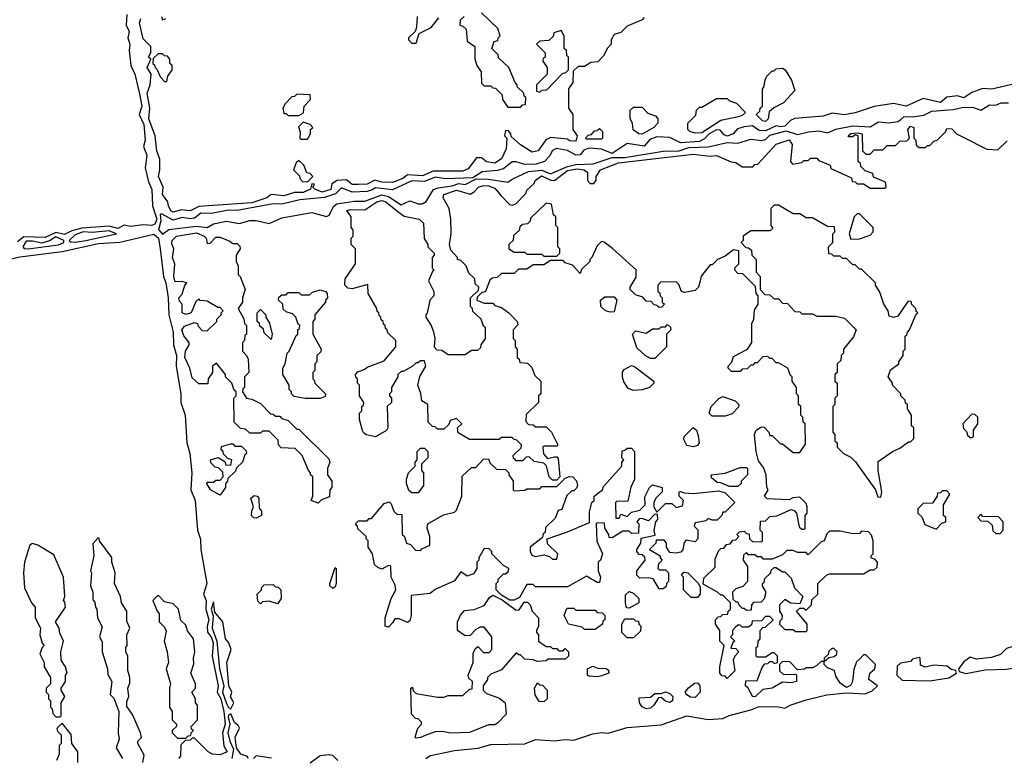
# Model space of a CAD drawing. Extents: x 2769579 to 2883812, y 684207 to 828660.
# Tile 114 of 256: x 2823985 to 2828605, y 710990 to 714450. Entities that reach past the tile are written whole.
import ezdxf

# ---------------------------------------------------------------- set-up
doc = ezdxf.new("R2010")
doc.units = 0

msp = doc.modelspace()

# ---------------------------------------------------------------- linework, layer by layer
at = {"layer": '0CON02XD'}
for points in [[(2824488, 714475), (2824484.2, 714425), (2824498.6, 714395), (2824492.5, 714365), (2824502.5, 714335), (2824499.4, 714305), (2824506.7, 714235), (2824525.7, 714195), (2824547.3, 714102.7)], [(2824785, 713553.3), (2824745, 713558.8), (2824705, 713547.5), (2824695, 713552.5), (2824682.5, 713575), (2824680, 713595), (2824655, 713630), (2824658.8, 713665), (2824636.7, 713715), (2824643.3, 713745), (2824643.3, 713795), (2824628.8, 713835), (2824620, 713905), (2824591.2, 713985), (2824596.2, 714035), (2824583.8, 714105), (2824596.7, 714145), (2824602.5, 714195), (2824582.5, 714225), (2824600, 714265), (2824590, 714275), (2824600, 714295), (2824600, 714325), (2824565, 714360), (2824547.5, 714435), (2824553.9, 714456.1)], [(2824650, 714465), (2824655, 714450), (2824670, 714455)], [(2826915, 714460), (2826905, 714450), (2826835, 714420), (2826805, 714390), (2826775, 714380), (2826760, 714355), (2826760, 714335), (2826743, 714317), (2826725, 714280), (2826698.3, 714251.7), (2826665, 714250), (2826635, 714230), (2826605, 714230), (2826581.7, 714208.3), (2826580, 714155), (2826560, 714125), (2826560, 714035), (2826580, 714005), (2826580, 713935), (2826600, 713905), (2826595, 713880), (2826565, 713882.5), (2826555, 713890), (2826475, 713897.5), (2826453.6, 713886.4), (2826417.5, 713835), (2826389.3, 713829.3), (2826335, 713862.5), (2826291.7, 713901.7), (2826290, 713915), (2826278.3, 713928.3), (2826265, 713930), (2826260, 713905), (2826270, 713895), (2826267.5, 713845), (2826245, 713797.5), (2826215, 713776.7), (2826175, 713783.3), (2826151.7, 713801.7), (2826128.3, 713801.7), (2826089.7, 713750.3), (2826065, 713739.2), (2825925, 713740), (2825875, 713718), (2825805, 713722.5), (2825782.5, 713705), (2825735, 713686.2), (2825685, 713688), (2825652, 713698), (2825615, 713678.8), (2825575, 713676.2), (2825545, 713676.7), (2825518.3, 713698.3), (2825473.9, 713696.1), (2825449.3, 713680.7), (2825445, 713653.8), (2825405, 713640.8), (2825370, 713655), (2825360, 713665), (2825368.3, 713678.3), (2825355, 713680), (2825350, 713655), (2825315, 713640), (2825275, 713640), (2825225, 713623.8), (2825165, 713630), (2825145, 713613.8), (2825075, 713590.8), (2824825, 713573.8), (2824785, 713553.3)], [(2825850, 714465), (2825847, 714413), (2825840, 714395), (2825810, 714365), (2825810, 714355), (2825825, 714340), (2825845, 714340), (2825860, 714385), (2825916.4, 714413.6), (2825951.7, 714458.3)], [(2826070, 714465), (2826051.7, 714448.3), (2826050, 714425), (2826065, 714420), (2826080, 714405), (2826085, 714350), (2826120, 714325), (2826120, 714265), (2826130, 714235), (2826150, 714205), (2826151.7, 714151.7), (2826165, 714140), (2826195, 714140), (2826205, 714130), (2826218.3, 714128.3), (2826248.3, 714098.3), (2826250, 714075), (2826275, 714040), (2826335, 714040)], [(2826335, 714040), (2826345, 714050), (2826358.3, 714051.7), (2826360, 714085), (2826351.7, 714091.7), (2826350, 714105), (2826320, 714135), (2826320, 714145), (2826310, 714155), (2826280, 714225), (2826231.7, 714271.7), (2826230, 714285), (2826200, 714315), (2826211.7, 714348.3), (2826228.3, 714351.7), (2826230, 714365), (2826240, 714375), (2826228.3, 714408.3), (2826151.7, 714481.7)], [(2826425, 714110), (2826435, 714120), (2826458.3, 714121.7), (2826531.7, 714198.3), (2826548.3, 714201.7), (2826560, 714215), (2826560, 714275), (2826551.7, 714281.7), (2826550, 714305), (2826540, 714315), (2826540, 714375), (2826525, 714400), (2826491.7, 714388.3), (2826488.3, 714371.7), (2826468.3, 714351.7), (2826425, 714350), (2826410, 714335), (2826450, 714295), (2826450, 714275), (2826441.7, 714268.3), (2826440, 714255), (2826460, 714225), (2826460, 714195), (2826410, 714145), (2826410, 714115), (2826425, 714110)], [(2824675, 714160), (2824680, 714185), (2824700, 714215), (2824700, 714235), (2824690, 714245), (2824690, 714265), (2824678.3, 714278.3), (2824665, 714280), (2824655, 714290), (2824635, 714290), (2824611.7, 714268.3), (2824610, 714245), (2824618.3, 714238.3), (2824620, 714225), (2824628.3, 714218.3), (2824645, 714180), (2824665, 714160), (2824675, 714160)], [(2827485, 713972.5), (2827470, 713975), (2827440, 714005), (2827458.3, 714021.7), (2827460, 714035), (2827470, 714045), (2827470, 714125), (2827477, 714133), (2827483, 714167), (2827490, 714185), (2827515, 714210), (2827525, 714210), (2827535, 714220), (2827565, 714222.5), (2827577.5, 714215), (2827606.1, 714166.1), (2827621.7, 714118.3), (2827569.3, 714060.7), (2827523, 714037), (2827501.7, 714018.3), (2827497.5, 713985), (2827485, 713972.5)], [(2828655, 714149.2), (2828545.8, 714124.2), (2828505, 714126.9), (2828452.1, 714107.9), (2828415, 714083.8), (2828385, 714092.5), (2828335, 714086.7), (2828305, 714061.2), (2828225, 714080), (2828145, 714043.8), (2828085, 714056.7), (2827995, 714043.3), (2827905, 714013.3), (2827855, 714004), (2827797.7, 714012.3), (2827755, 713998), (2827622.7, 713987.3), (2827602.1, 713977.9), (2827575, 713950), (2827555, 713946.7), (2827535, 713952.5), (2827485, 713928), (2827455, 713930.8), (2827422.7, 713952.7), (2827385, 713948), (2827352.5, 713937.5), (2827332.5, 713915), (2827305, 713903.3), (2827290.5, 713910.5), (2827272, 713932), (2827255, 713932.9), (2827220, 713915), (2827198.9, 713891.1), (2827175, 713878), (2827085, 713872), (2827035, 713896.7), (2826975, 713900), (2826941.5, 713888.5), (2826915, 713856.7), (2826835, 713870), (2826765, 713822.5), (2826715, 713842), (2826655, 713847.1), (2826632.1, 713837.9), (2826615, 713816.7), (2826595, 713813.8), (2826555.8, 713835.8), (2826504.1, 713845.9), (2826485, 713836.7), (2826470.7, 713809.3), (2826447.5, 713785), (2826408.3, 713771.7), (2826355, 713770), (2826315, 713782.5), (2826295, 713782.5), (2826255, 713751.2), (2826225, 713742), (2826155, 713736.7), (2826111.7, 713708.3), (2825985, 713704), (2825935, 713710.8), (2825885, 713690.6), (2825825, 713694.3), (2825735, 713652.5), (2825655, 713662), (2825638.3, 713651.7), (2825615.9, 713644.1), (2825545, 713640.8), (2825495, 713661.2), (2825467.4, 713632.6), (2825415, 713615.6), (2825300, 713605), (2825215, 713584), (2825175, 713586), (2825005, 713554.3), (2824965, 713557.1), (2824885, 713541.4), (2824835, 713542.5), (2824805, 713518.6), (2824785.8, 713515.8), (2824747.7, 713522.3), (2824705, 713510), (2824650.5, 713539.5), (2824644.3, 713535.7), (2824646.7, 713505), (2824636.1, 713466.1), (2824655, 713443.8)], [(2824547.3, 714102.7), (2824557.5, 714045), (2824546.2, 714005), (2824568.1, 713958.1), (2824573.1, 713885), (2824565.6, 713855), (2824580.9, 713815), (2824573.1, 713755), (2824588.7, 713688.7), (2824605.8, 713654.2), (2824607.6, 713577.6), (2824628.8, 713515), (2824619.4, 713490.6), (2824605, 713484.5), (2824565, 713487.5), (2824505, 713480), (2824475, 713486.9), (2824445, 713470), (2824405, 713482.2), (2824277.2, 713472.8), (2824230, 713460), (2824195, 713441.9), (2824155, 713452.2), (2824105, 713427.8), (2824005, 713431.4), (2823975, 713407.5)], [(2825295, 714000), (2825317, 714013), (2825320, 714045), (2825350, 714075), (2825348.3, 714098.3), (2825285, 714100), (2825275, 714090), (2825261.7, 714088.3), (2825230, 714055), (2825220, 714035), (2825225, 714010), (2825235, 714010), (2825245, 714000), (2825295, 714000)], [(2827155, 713917.5), (2827130, 713925), (2827120, 713935), (2827120, 713965), (2827158.3, 714001.7), (2827160, 714025), (2827175, 714040), (2827185, 714040), (2827255, 714080), (2827305, 714080), (2827315, 714070), (2827348.3, 714058.3), (2827390, 714015), (2827375, 714000), (2827356.4, 713993.6), (2827275, 713976.7), (2827185, 713920), (2827155, 713917.5)], [(2824655, 713443.8), (2824685, 713465.8), (2824815, 713481.9), (2824865, 713476), (2824895, 713493.1), (2824955, 713505.6), (2825015, 713494.2), (2825065, 713507.5), (2825095, 713508.6), (2825155, 713493.8), (2825215, 713520), (2825355, 713546.2), (2825425, 713526.2), (2825436.8, 713533.2), (2825459.2, 713575), (2825473.4, 713586.6), (2825555, 713599.4), (2825605, 713598), (2825685, 713629.2), (2825715, 713620.8), (2825775, 713581.2), (2825815, 713600), (2825855, 713586.7), (2825873, 713587), (2825893, 713597), (2825927.3, 713652.7), (2825948.1, 713661.9), (2826015, 713671.4), (2826045, 713682), (2826075, 713676.7), (2826126.7, 713703.3), (2826185, 713702), (2826275, 713687.5), (2826295, 713702.5), (2826372, 713738), (2826435, 713744.3), (2826475, 713727.1), (2826555, 713761.8), (2826595, 713770), (2826676.6, 713773.4), (2826765, 713803.8), (2826825, 713803.5), (2827005, 713833.3), (2827080, 713835), (2827125, 713851.2), (2827215, 713854), (2827305, 713874), (2827355, 713871.2), (2827415, 713890), (2827467.3, 713882.7), (2827485, 713888.8), (2827505, 713908.8), (2827581.2, 713928.8), (2827635, 713911.2), (2827685.8, 713924.2), (2827735, 713928), (2827775, 713918.8), (2827815, 713936.7), (2827895, 713952.2), (2827975, 713946.9), (2828015, 713970.8), (2828065, 713966.7), (2828105, 713972.5), (2828118.7, 713981.3), (2828135, 713996), (2828175, 713994.4), (2828227.2, 714002.8), (2828265, 714021.2), (2828365, 714028), (2828405, 714038), (2828455, 714039.2), (2828495, 714026.2), (2828535, 714051.2), (2828565, 714049.2), (2828590.3, 714059.7), (2828625, 714060.5)], [(2826905, 713913.3), (2826890, 713915), (2826863, 713933), (2826860, 713965), (2826850, 713985), (2826850, 714025), (2826865, 714040), (2826905, 714040), (2826931.7, 714011.7), (2826968.3, 713998.3), (2826980, 713985), (2826980, 713965), (2826960, 713945), (2826905, 713913.3)], [(2825335, 713890), (2825350, 713915), (2825350, 713935), (2825360, 713945), (2825348.3, 713958.3), (2825315, 713970), (2825292.5, 713947.5), (2825301.7, 713921.7), (2825300, 713895), (2825305, 713890), (2825335, 713890)], [(2825759.7, 713549.7), (2825788.3, 713528.3), (2825860, 713515), (2825880, 713495), (2825883, 713423), (2825900, 713395), (2825900, 713385), (2825930, 713355), (2825930, 713345), (2825920, 713335), (2825920, 713285), (2825930, 713275), (2825921.7, 713268.3), (2825902.5, 713225), (2825927.5, 713175), (2825927.5, 713155), (2825910, 713135), (2825897, 713073), (2825890, 713065), (2825890, 713055), (2825916.2, 713016.2), (2825926.4, 712986.4), (2825932.5, 712955), (2825930, 712915), (2825941.7, 712901.7), (2825965, 712900), (2825995, 712880), (2826075, 712880), (2826105, 712900), (2826135, 712900), (2826148.3, 712911.7), (2826150, 712925), (2826170, 712955), (2826170, 713005), (2826161.7, 713011.7), (2826150, 713045), (2826111.7, 713081.7), (2826110, 713095), (2826100, 713105), (2826100, 713145), (2826138.3, 713181.7), (2826140, 713195), (2826121.7, 713211.7), (2826120, 713235), (2826091.7, 713261.7), (2826080, 713295), (2826055, 713320), (2826040, 713325), (2826040, 713335), (2826008.3, 713368.3), (2826002.5, 713395), (2826010, 713445), (2826007.5, 713515), (2826000, 713565), (2825972.5, 713615), (2825975, 713630), (2826035, 713650), (2826098.3, 713631.7), (2826117.7, 713642.3), (2826137.5, 713665), (2826161.7, 713671.7), (2826185, 713670), (2826215, 713660), (2826243.6, 713623.6), (2826283.6, 713583.6), (2826295, 713580), (2826313, 713587), (2826360, 713635), (2826365, 713650), (2826398.3, 713681.7), (2826403.6, 713696.4), (2826433, 713717), (2826477.7, 713697.7), (2826495, 713696.2), (2826555, 713742.9), (2826600.3, 713750.3), (2826632.5, 713745), (2826650, 713735), (2826650, 713705), (2826650, 713695), (2826661.7, 713681.7), (2826678.3, 713681.7), (2826690, 713695), (2826690, 713715), (2826710, 713745), (2826795, 713778.6), (2827145, 713818.8), (2827225, 713810), (2827255, 713812.5), (2827323, 713783), (2827345, 713780), (2827375, 713760), (2827425, 713760), (2827435, 713770), (2827448.3, 713771.7), (2827533.9, 713866.1), (2827595, 713886.2), (2827610, 713865), (2827602.5, 713785), (2827611.7, 713771.7), (2827655, 713780), (2827665, 713790), (2827685, 713790), (2827695, 713800), (2827725, 713800), (2827735, 713790), (2827788.3, 713768.3), (2827791.7, 713751.7), (2827888.3, 713708.3), (2827891.7, 713691.7), (2827905, 713690), (2827915, 713680), (2827945, 713680), (2827975, 713660), (2828045, 713660), (2828050, 713665), (2828048.3, 713688.3), (2827991.7, 713711.7), (2827988.3, 713728.3), (2827951.7, 713741.7), (2827931.7, 713761.7), (2827930, 713775), (2827920, 713785), (2827920, 713905), (2827905, 713910), (2827895, 713900), (2827875, 713900), (2827872.5, 713905), (2827885, 713916.7), (2827915, 713920), (2827937.5, 713915), (2827940, 713835), (2827955, 713820), (2827975, 713820), (2827995, 713840), (2828035, 713840), (2828055, 713860), (2828095, 713860), (2828115, 713880), (2828148.3, 713881.7), (2828160, 713895), (2828152.5, 713935), (2828165, 713950), (2828180, 713945), (2828180, 713895), (2828190, 713885), (2828191.7, 713861.7), (2828205, 713850), (2828235, 713850), (2828245, 713860), (2828255, 713860), (2828275, 713880), (2828290, 713885), (2828330, 713925), (2828335, 713940), (2828358.3, 713938.3), (2828380, 713915), (2828415, 713897.5), (2828523, 713843), (2828575, 713840), (2828618.3, 713881.7)], [(2826715, 713890), (2826645, 713890), (2826640, 713895), (2826651.7, 713908.3), (2826668.3, 713911.7), (2826681.7, 713928.3), (2826695, 713930), (2826705, 713940), (2826720, 713925), (2826720, 713895), (2826715, 713890)], [(2825335, 713690), (2825360, 713715), (2825348.3, 713728.3), (2825331.7, 713731.7), (2825318.3, 713768.3), (2825295, 713790), (2825281.7, 713778.3), (2825270, 713745), (2825298.3, 713718.3), (2825300, 713705), (2825311.7, 713691.7), (2825335, 713690)], [(2827925, 711450), (2827911.7, 711438.3), (2827898.3, 711401.7), (2827893.3, 711345), (2827883, 711327), (2827865, 711317.5), (2827835, 711337.5), (2827815, 711370), (2827807.5, 711397.5), (2827775, 711410), (2827760, 711425), (2827760, 711440), (2827781.7, 711458.3), (2827807, 711463), (2827818.3, 711471.7), (2827820, 711485), (2827805, 711500), (2827795, 711500), (2827781.7, 711488.3), (2827778.3, 711471.7), (2827760, 711455), (2827760, 711440), (2827745, 711440), (2827725, 711420), (2827705, 711410), (2827675, 711410), (2827667, 711403), (2827635, 711400), (2827598.3, 711438.3), (2827565, 711440), (2827550, 711425), (2827550, 711395), (2827568.3, 711378.3), (2827625, 711380), (2827630, 711375), (2827630, 711345), (2827605, 711340), (2827565, 711342.5), (2827516.4, 711313.6), (2827471.2, 711308.8), (2827437.5, 711275), (2827424.3, 711274.3), (2827403.6, 711313.6), (2827390, 711325), (2827391.7, 711348.3), (2827445, 711350), (2827468.3, 711411.7), (2827481.7, 711428.3), (2827495, 711430), (2827505, 711440), (2827515, 711440), (2827525, 711430), (2827540, 711435), (2827540, 711465), (2827525, 711480), (2827515, 711480), (2827485, 711460), (2827445, 711460), (2827440, 711465), (2827440, 711505), (2827448.3, 711511.7), (2827450, 711535), (2827460, 711545), (2827460, 711585), (2827471.7, 711598.3), (2827485, 711600), (2827520, 711635), (2827505, 711650), (2827485, 711650), (2827465, 711630), (2827421.7, 711628.3), (2827418.3, 711611.7), (2827405, 711600), (2827375, 711600), (2827365, 711610), (2827355, 711610), (2827341.7, 711598.3), (2827330, 711585), (2827330, 711565), (2827320, 711555), (2827340, 711535), (2827331.7, 711528.3), (2827321.7, 711501.7), (2827345, 711500), (2827360, 711485), (2827340, 711465), (2827332.5, 711445), (2827340, 711395), (2827305, 711360), (2827295, 711370), (2827281.7, 711371.7), (2827270, 711385), (2827270, 711415), (2827290, 711515), (2827270, 711535), (2827270, 711585), (2827250, 711615), (2827250, 711635), (2827261.7, 711648.3), (2827275, 711650), (2827285, 711660), (2827308.3, 711661.7), (2827310, 711675), (2827320, 711685), (2827320, 711715), (2827285, 711750), (2827275, 711750), (2827260, 711765), (2827191.7, 711801.7), (2827195, 711830), (2827248.3, 711881.7), (2827248.3, 711921.7), (2827265, 711960), (2827275, 711970), (2827288.3, 711971.7), (2827301.7, 711988.3), (2827318.3, 711991.7), (2827331.7, 712008.3), (2827345, 712010), (2827360, 712025), (2827350, 712035), (2827361.7, 712048.3), (2827385, 712050), (2827395, 712040), (2827408.3, 712038.3), (2827410, 712015), (2827423, 712003), (2827465, 712000), (2827470, 712005), (2827470, 712045), (2827460, 712055), (2827461.7, 712098.3), (2827485, 712100), (2827505, 712120), (2827537, 712123), (2827605, 712152.5), (2827618.3, 712148.3), (2827630, 712135), (2827641.7, 712071.7), (2827655, 712060), (2827665, 712060), (2827670, 712065), (2827670, 712125), (2827680, 712135), (2827680, 712165), (2827675, 712180), (2827645, 712210), (2827613, 712207), (2827595, 712197.5), (2827491.7, 712201.7), (2827480, 712215), (2827497.5, 712245), (2827490, 712255), (2827487.5, 712315), (2827475, 712350), (2827451.2, 712381.2), (2827440, 712425), (2827432.5, 712505), (2827440, 712525), (2827465, 712540), (2827478.3, 712538.3), (2827500, 712515), (2827505, 712500), (2827515, 712500), (2827555, 712460), (2827565, 712460), (2827615, 712420), (2827645, 712420), (2827671.7, 712458.3), (2827670, 712555), (2827661.7, 712561.7), (2827660, 712585), (2827650, 712595), (2827650, 712635), (2827640, 712645), (2827640, 712685), (2827630, 712695), (2827630, 712725), (2827610, 712755), (2827610, 712775), (2827601.7, 712781.7), (2827590, 712815), (2827545, 712840), (2827535, 712840), (2827515, 712860), (2827505, 712860), (2827495, 712870), (2827471.7, 712868.3), (2827445, 712840), (2827435, 712840), (2827425, 712830), (2827415, 712830), (2827398.3, 712811.7), (2827375, 712810), (2827365, 712800), (2827325, 712800), (2827310, 712815), (2827310, 712825), (2827327, 712843), (2827335, 712870), (2827400, 712905), (2827420, 712935), (2827420, 713025), (2827430, 713045), (2827433, 713087), (2827450, 713115), (2827450, 713155), (2827440, 713165), (2827438.3, 713198.3), (2827378.3, 713258.3), (2827355, 713260), (2827340, 713275), (2827341.7, 713288.3), (2827360, 713305), (2827360, 713365), (2827335, 713370), (2827295, 713340), (2827260, 713325), (2827235, 713300), (2827225, 713300), (2827183, 713247), (2827177.5, 713225), (2827170, 713195), (2827155, 713180), (2827105, 713170), (2827090, 713175), (2827078.3, 713208.3), (2827065, 713220), (2826991.7, 713218.3), (2826980, 713205), (2826980, 713175), (2826988.3, 713168.3), (2826990, 713155), (2827000, 713145), (2827000, 713125), (2827010, 713115), (2826998.3, 713101.7), (2826985, 713100), (2826975, 713110), (2826961.7, 713111.7), (2826948.3, 713128.3), (2826925, 713130), (2826908.3, 713148.3), (2826875, 713160), (2826850, 713185), (2826850, 713195), (2826877, 713243), (2826877, 713277), (2826766.4, 713376.4), (2826727, 713407), (2826715, 713410), (2826695, 713390), (2826670, 713335), (2826660, 713325), (2826660, 713315), (2826621.7, 713278.3), (2826615, 713260), (2826578.3, 713298.3), (2826545, 713310), (2826535, 713320), (2826475, 713320), (2826445, 713300), (2826395, 713300), (2826365, 713280), (2826325, 713280), (2826305, 713260), (2826245, 713260), (2826225, 713240), (2826201.7, 713238.3), (2826191.7, 713228.3), (2826170, 713175), (2826151.7, 713168.3), (2826131.7, 713148.3), (2826130, 713135), (2826165, 713120), (2826205, 713120), (2826215, 713110), (2826245, 713100), (2826280, 713075), (2826320, 713035), (2826321.7, 713018.3), (2826300, 712995), (2826300, 712955), (2826310, 712945), (2826310, 712915), (2826320, 712905), (2826320, 712865), (2826328.3, 712858.3), (2826331.7, 712841.7), (2826368.3, 712838.3), (2826388.3, 712818.3), (2826401.7, 712781.7), (2826430, 712755), (2826430, 712695), (2826420, 712685), (2826420, 712655), (2826361.7, 712598.3), (2826360, 712565), (2826371.7, 712551.7), (2826395, 712550), (2826405, 712540), (2826455, 712540), (2826480, 712515), (2826510, 712455), (2826505, 712450), (2826445, 712450), (2826440, 712445), (2826443, 712413), (2826461.7, 712391.7), (2826495, 712400), (2826505, 712400), (2826511.7, 712391.7), (2826520, 712305), (2826505, 712290), (2826485, 712290), (2826470, 712305), (2826457, 712357), (2826445, 712370), (2826398.3, 712378.3), (2826375, 712400), (2826361.7, 712398.3), (2826345, 712380), (2826315, 712380), (2826308.3, 712388.3), (2826301.7, 712391.7), (2826300, 712405), (2826338.3, 712441.7), (2826340, 712455), (2826318.3, 712478.3), (2826305, 712480), (2826295, 712490), (2826245, 712490), (2826235, 712480), (2826095, 712480), (2826041.7, 712511.7), (2826040, 712535), (2826060, 712555), (2826035, 712580), (2826005, 712570), (2825998.3, 712551.7), (2825975, 712530), (2825945, 712530), (2825935, 712540), (2825921.7, 712541.7), (2825901.7, 712561.7), (2825900, 712645), (2825871.7, 712661.7), (2825867, 712697), (2825852.5, 712735), (2825863, 712777), (2825890, 712825), (2825885, 712850), (2825865, 712850), (2825855, 712840), (2825845, 712840), (2825827, 712823), (2825785, 712800), (2825775, 712800), (2825760, 712785), (2825760, 712775), (2825730, 712725), (2825730, 712705), (2825720, 712695), (2825720, 712685), (2825730, 712675), (2825730, 712655), (2825710, 712635), (2825712.5, 712535), (2825706.4, 712523.6), (2825655, 712492.5), (2825613, 712503), (2825600, 712510), (2825593, 712523), (2825580, 712575), (2825580, 712605), (2825590, 712615), (2825590, 712635), (2825598.3, 712641.7), (2825600, 712655), (2825580, 712685), (2825580, 712735), (2825570, 712745), (2825570, 712765), (2825561.7, 712771.7), (2825560, 712785), (2825571.7, 712798.3), (2825605, 712810), (2825615, 712820), (2825695, 712850), (2825750, 712915), (2825750, 712945), (2825711.7, 712981.7), (2825710, 712995), (2825701.7, 713001.7), (2825700, 713015), (2825691.7, 713021.7), (2825690, 713035), (2825681.7, 713041.7), (2825680, 713055), (2825671.7, 713061.7), (2825670, 713075), (2825661.7, 713081.7), (2825660, 713095), (2825620, 713165), (2825618.3, 713208.3), (2825545, 713187.5), (2825525, 713190), (2825510, 713205), (2825512.5, 713235), (2825560, 713305), (2825560, 713375), (2825540, 713395), (2825540, 713425), (2825550, 713435), (2825550, 713465), (2825540, 713475), (2825540, 713525), (2825520, 713555), (2825535, 713560), (2825605, 713557.5), (2825660, 713595), (2825685, 713602), (2825703.3, 713595), (2825759.7, 713549.7)], [(2826505, 713340), (2826520, 713355), (2826520, 713375), (2826510, 713385), (2826510, 713475), (2826500, 713485), (2826500, 713525), (2826490, 713535), (2826480, 713585), (2826455, 713590), (2826381.7, 713518.3), (2826380, 713505), (2826368.3, 713491.7), (2826345, 713490), (2826331.7, 713478.3), (2826328.3, 713461.7), (2826301.7, 713438.3), (2826300, 713415), (2826280, 713395), (2826280, 713375), (2826305, 713360), (2826355, 713360), (2826365, 713350), (2826435, 713350), (2826445, 713340), (2826505, 713340)], [(2828025, 712210), (2828030, 712235), (2828012.5, 712335), (2828013, 712377), (2828080, 712425), (2828115, 712440), (2828155, 712470), (2828165, 712470), (2828180, 712485), (2828180, 712535), (2828170, 712545), (2828170, 712595), (2828150, 712625), (2828150, 712645), (2828141.7, 712651.7), (2828140, 712665), (2828120, 712685), (2828120, 712695), (2828080, 712735), (2828080, 712745), (2828060, 712775), (2828071.7, 712808.3), (2828110, 712835), (2828110, 712845), (2828130, 712875), (2828130, 712895), (2828140, 712905), (2828140, 712965), (2828148.3, 712971.7), (2828150, 712985), (2828160, 712995), (2828191.7, 713068.3), (2828200, 713075), (2828191.7, 713081.7), (2828190, 713095), (2828170, 713115), (2828170, 713125), (2828165, 713130), (2828151.7, 713128.3), (2828105, 713060), (2828085, 713052.5), (2828065, 713060), (2828060, 713085), (2828040, 713115), (2828021.7, 713171.7), (2828000, 713205), (2828000, 713215), (2827935, 713280), (2827925, 713280), (2827905, 713300), (2827895, 713300), (2827865, 713330), (2827845, 713330), (2827835, 713340), (2827805, 713340), (2827795, 713350), (2827781.7, 713351.7), (2827780, 713385), (2827800, 713405), (2827800, 713445), (2827810, 713455), (2827808.3, 713478.3), (2827775, 713480), (2827705, 713520), (2827675, 713520), (2827645, 713540), (2827615, 713540), (2827545, 713580), (2827525, 713580), (2827510, 713565), (2827510, 713485), (2827518.3, 713471.7), (2827505, 713460), (2827415, 713460), (2827380, 713435), (2827380, 713415), (2827370, 713405), (2827391.7, 713381.7), (2827405, 713380), (2827418.3, 713368.3), (2827420, 713345), (2827440, 713325), (2827440, 713265), (2827460, 713245), (2827460, 713185), (2827481.7, 713161.7), (2827505, 713160), (2827525, 713140), (2827545, 713140), (2827565, 713120), (2827588.3, 713118.3), (2827621.7, 713081.7), (2827645, 713080), (2827655, 713070), (2827705, 713070), (2827725, 713060), (2827815, 713060), (2827855, 713050), (2827910, 712995), (2827897, 712963), (2827850, 712905), (2827850, 712885), (2827840, 712875), (2827838.3, 712851.7), (2827820, 712835), (2827820, 712795), (2827810, 712785), (2827810, 712755), (2827820, 712745), (2827820, 712685), (2827810, 712675), (2827810, 712645), (2827800, 712635), (2827800, 712515), (2827810, 712505), (2827810, 712475), (2827820, 712465), (2827820, 712445), (2827835, 712430), (2827850, 712415), (2827885, 712397.5), (2827906.4, 712376.4), (2828000, 712245), (2828011.7, 712211.7), (2828025, 712210)], [(2827885, 713420), (2827925, 713422.5), (2827975, 713440), (2827990, 713455), (2827990, 713475), (2827925, 713540), (2827915, 713540), (2827900, 713525), (2827877.5, 713445), (2827885, 713420)], [(2823865, 713308.8), (2823985, 713338), (2824185, 713362), (2824355, 713400.8), (2824455, 713406.2), (2824615, 713444.4), (2824635.6, 713425), (2824644.5, 713374.5), (2824660.5, 713245), (2824671.4, 713215), (2824682.2, 713145), (2824684.4, 713065), (2824704.4, 712984.4), (2824706.9, 712925), (2824721.4, 712875), (2824718.5, 712825), (2824741.4, 712695), (2824740.6, 712655), (2824761.4, 712595), (2824768.5, 712465), (2824783.1, 712415), (2824793.1, 712325), (2824787.8, 712245), (2824809.1, 712195), (2824819.4, 712055), (2824833.4, 712013.4), (2824835.6, 711965), (2824863.3, 711805), (2824846.9, 711755), (2824859.2, 711725), (2824858.1, 711685), (2824873.1, 711635), (2824864.2, 711605), (2824867, 711577), (2824885, 711551.2), (2824893.1, 711525), (2824888, 711465), (2824915.6, 711325.6), (2824912, 711295), (2824928.9, 711265), (2824943.1, 711205), (2824949.5, 711145), (2824936.9, 711105), (2824943.6, 711043.6), (2824958.8, 711015), (2824925, 711001.2), (2824890, 711005), (2824870, 711015), (2824805, 711080), (2824795, 711080), (2824785, 711070), (2824761.7, 711068.3), (2824741.7, 711048.3), (2824740, 710995), (2824730, 710985)], [(2824025, 713374.4), (2824166.8, 713393.2), (2824192.5, 713405), (2824192.5, 713415), (2824155, 713432.2), (2824125, 713412), (2824088.3, 713401.7), (2824045, 713411.4), (2824015, 713410.6), (2824000, 713385), (2824006, 713376), (2824025, 713374.4)], [(2824245, 713406), (2824295, 713414.4), (2824440, 713445), (2824405, 713460), (2824325, 713452.5), (2824282.5, 713455), (2824245, 713441.4), (2824217.5, 713415), (2824225, 713407.5), (2824245, 713406)], [(2825385, 712182.5), (2825352.5, 712195), (2825360, 712215), (2825360, 712305), (2825350, 712315), (2825350, 712325), (2825340, 712335), (2825310, 712405), (2825278.3, 712438.3), (2825211.7, 712441.7), (2825200, 712455), (2825198.3, 712478.3), (2825155, 712520), (2825125, 712520), (2825115, 712510), (2825065, 712510), (2825045, 712530), (2825021.7, 712531.7), (2824991.7, 712561.7), (2824990, 712675), (2825000, 712685), (2825000, 712705), (2824991.7, 712711.7), (2824980, 712745), (2824950, 712775), (2824950, 712785), (2824908.3, 712838.3), (2824890, 712825), (2824890, 712795), (2824870, 712765), (2824868.3, 712741.7), (2824825, 712742.5), (2824795, 712770), (2824783.3, 712815), (2824760, 712865), (2824762.5, 712895), (2824780, 712925), (2824780, 712935), (2824755, 712967.5), (2824746.2, 712995), (2824757.7, 713012.3), (2824805, 713030), (2824820, 713025), (2824823, 713013), (2824841.7, 712991.7), (2824865, 712990), (2824910, 713035), (2824910, 713045), (2824930, 713065), (2824930, 713075), (2824940, 713085), (2824925, 713100), (2824915, 713100), (2824865, 713130), (2824832.5, 713132.5), (2824825, 713140), (2824811.7, 713128.3), (2824790, 713075), (2824765, 713067.5), (2824747.5, 713075), (2824747.5, 713115), (2824735, 713130), (2824732.5, 713145), (2824747, 713163), (2824760, 713205), (2824770, 713215), (2824745, 713222.5), (2824715, 713220), (2824712.5, 713225), (2824708.8, 713245), (2824713.6, 713303.6), (2824702.5, 713335), (2824707.5, 713375), (2824698.3, 713398.3), (2824700, 713415), (2824720, 713435), (2824815, 713450), (2824850, 713435), (2824860, 713425), (2824865, 713400), (2824878.3, 713401.7), (2824905, 713430), (2824925, 713430), (2824971.7, 713411.7), (2824985, 713400), (2825005, 713400), (2825018.3, 713388.3), (2825020, 713375), (2825000, 713345), (2825000, 713315), (2825010, 713295), (2825010, 713255), (2825020, 713245), (2825042.5, 713185), (2825030, 713145), (2825030, 713125), (2825010, 713095), (2825037, 713047), (2825040, 713025), (2825050, 713015), (2825050, 712975), (2825041.7, 712968.3), (2825040, 712945), (2825030, 712935), (2825030, 712895), (2825050, 712875), (2825057, 712857), (2825060, 712795), (2825040, 712775), (2825040, 712725), (2825031.7, 712718.3), (2825030, 712705), (2825050, 712675), (2825075, 712670), (2825115, 712650), (2825161.7, 712601.7), (2825175, 712600), (2825185, 712590), (2825205, 712590), (2825215, 712580), (2825245, 712570), (2825285, 712530), (2825295, 712530), (2825435, 712390), (2825440, 712375), (2825430, 712345), (2825430, 712315), (2825450, 712285), (2825450, 712255), (2825440, 712245), (2825438.3, 712211.7), (2825401.7, 712198.3), (2825385, 712182.5)], [(2825395, 712672.5), (2825325, 712672.5), (2825273, 712683), (2825260, 712695), (2825260, 712705), (2825250, 712715), (2825250, 712735), (2825220, 712785), (2825220, 712815), (2825230, 712835), (2825240, 712885), (2825250, 712895), (2825281.7, 712968.3), (2825290, 712975), (2825290, 712995), (2825298.3, 713001.7), (2825300, 713015), (2825291.7, 713021.7), (2825280, 713055), (2825265, 713070), (2825235, 713080), (2825221.7, 713091.7), (2825220, 713115), (2825200, 713135), (2825201.7, 713148.3), (2825215, 713160), (2825235, 713160), (2825245, 713170), (2825295, 713170), (2825305, 713160), (2825345, 713160), (2825358.3, 713171.7), (2825395, 713182.5), (2825420, 713175), (2825427.5, 713165), (2825430, 713145), (2825420, 713135), (2825420, 713125), (2825370, 713065), (2825370, 713045), (2825360, 713035), (2825360, 712975), (2825400, 712905), (2825398.3, 712891.7), (2825380, 712875), (2825380, 712845), (2825370, 712835), (2825370, 712805), (2825360, 712795), (2825360, 712765), (2825368.3, 712758.3), (2825370, 712745), (2825420, 712695), (2825418.3, 712681.7), (2825395, 712672.5)], [(2826755, 713077.5), (2826733.6, 713083.6), (2826712.5, 713105), (2826710, 713135), (2826730.7, 713149.3), (2826775, 713150), (2826787.5, 713135), (2826775, 713080), (2826755, 713077.5)], [(2825165, 712950), (2825131.7, 712981.7), (2825128.3, 712998.3), (2825111.7, 713011.7), (2825110, 713025), (2825100, 713035), (2825100, 713075), (2825115, 713090), (2825140, 713065), (2825140, 713055), (2825157, 713027), (2825170, 712975), (2825165, 712950)], [(2826965, 712860), (2826945, 712860), (2826920, 712875), (2826880.7, 712910.7), (2826860, 712975), (2826875, 712990), (2826925, 712980), (2826955, 713000), (2826985, 713000), (2826995, 713010), (2827015, 713010), (2827025, 713020), (2827038.3, 713008.3), (2827040, 712995), (2827020, 712975), (2827020, 712915), (2826965, 712860)], [(2826865, 712710), (2826840.5, 712720.5), (2826820.5, 712750.5), (2826813.9, 712773.9), (2826813.6, 712796.4), (2826820.7, 712809.3), (2826855, 712827.5), (2826871.7, 712821.7), (2826960, 712755), (2826960, 712745), (2826940, 712725), (2826905, 712713.3), (2826865, 712710)], [(2827295, 712590), (2827235, 712590), (2827220, 712605), (2827230, 712635), (2827265, 712672.5), (2827285, 712682.5), (2827341.7, 712661.7), (2827360, 712645), (2827358.3, 712631.7), (2827328.3, 712601.7), (2827295, 712590)], [(2828455, 712490), (2828460, 712495), (2828460, 712525), (2828480, 712555), (2828480, 712585), (2828465, 712600), (2828451.7, 712598.3), (2828410, 712555), (2828413, 712533), (2828428.3, 712518.3), (2828431.7, 712501.7), (2828445, 712490), (2828455, 712490)], [(2827145, 712446.2), (2827115, 712453.3), (2827100.7, 712480.7), (2827102.5, 712495), (2827145, 712537.5), (2827160, 712525), (2827169.3, 712499.3), (2827173.3, 712465), (2827165, 712452.5), (2827145, 712446.2)], [(2824925, 712220), (2824880, 712245), (2824862.5, 712275), (2824865, 712280), (2824895, 712280), (2824905, 712290), (2824925, 712290), (2824940, 712305), (2824938.3, 712328.3), (2824918.3, 712348.3), (2824901.7, 712351.7), (2824881.7, 712371.7), (2824880, 712385), (2824917, 712397), (2824948.3, 712378.3), (2824951.7, 712361.7), (2824975, 712360), (2824980, 712385), (2824961.7, 712391.7), (2824941.7, 712411.7), (2824940, 712425), (2824930, 712435), (2824931.7, 712448.3), (2824975, 712460), (2824985, 712460), (2824995, 712450), (2825025, 712450), (2825048.3, 712428.3), (2825050, 712415), (2825041.7, 712408.3), (2825030, 712375), (2825001.7, 712348.3), (2824998.3, 712331.7), (2824961.7, 712298.3), (2824960, 712285), (2824950, 712275), (2824950, 712255), (2824925, 712220)], [(2825715, 711600), (2825700, 711605), (2825700, 711645), (2825727.5, 711735), (2825750, 711775), (2825747, 711797), (2825727.5, 711835), (2825727, 711887), (2825715, 711890), (2825685, 711872.5), (2825665, 711880), (2825650, 711895), (2825640, 711945), (2825620, 711975), (2825620, 712005), (2825610, 712015), (2825610, 712025), (2825571.7, 712061.7), (2825570, 712075), (2825560, 712085), (2825575, 712100), (2825615, 712100), (2825625, 712110), (2825635, 712110), (2825695, 712180), (2825718.3, 712188.3), (2825728.3, 712178.3), (2825740, 712145), (2825755, 712130), (2825778.3, 712128.3), (2825780, 712035), (2825790, 712025), (2825800, 711995), (2825818.3, 711988.3), (2825841.7, 711961.7), (2825865, 711960), (2825871.7, 711968.3), (2825910, 711985), (2825910, 712025), (2825897.5, 712065), (2825900, 712085), (2825973, 712127), (2826025, 712140), (2826035, 712150), (2826060, 712215), (2826061.7, 712308.3), (2826105, 712350), (2826125, 712350), (2826161.7, 712388.3), (2826185, 712390), (2826191.7, 712371.7), (2826221.7, 712341.7), (2826265, 712340), (2826280, 712325), (2826280, 712315), (2826300, 712285), (2826300, 712245), (2826305, 712240), (2826355, 712242.5), (2826365, 712250), (2826425, 712250), (2826435, 712260), (2826505, 712260), (2826545, 712300), (2826565, 712307.5), (2826580, 712305), (2826597, 712287), (2826602.5, 712265), (2826598.3, 712251.7), (2826585, 712240), (2826575, 712240), (2826551.7, 712218.3), (2826528.3, 712151.7), (2826511.7, 712148.3), (2826498.3, 712111.7), (2826451.7, 712068.3), (2826450, 712045), (2826441.7, 712038.3), (2826438.3, 712021.7), (2826380, 711975), (2826380, 711955), (2826388.3, 711938.3), (2826405, 711932.5), (2826445, 711940), (2826471.7, 711931.7), (2826485, 711920), (2826505, 711920), (2826510, 711945), (2826461.7, 711991.7), (2826460, 712015), (2826555, 712047.5), (2826658.3, 712091.7), (2826658.3, 712141.7), (2826670, 712185), (2826680, 712195), (2826680, 712215), (2826720, 712245), (2826725, 712260), (2826810, 712355), (2826810, 712375), (2826820, 712385), (2826810, 712395), (2826811.7, 712428.3), (2826825, 712430), (2826835, 712440), (2826855, 712440), (2826870, 712425), (2826870, 712295), (2826853, 712257), (2826838.3, 712191.7), (2826785, 712190), (2826780, 712185), (2826781.7, 712111.7), (2826798.3, 712111.7), (2826805, 712130), (2826835, 712120), (2826855, 712140), (2826895, 712150), (2826920, 712175), (2826918.3, 712211.7), (2826940, 712255), (2826955, 712267.5), (2827000, 712255), (2827000, 712235), (2826970, 712205), (2826960, 712185), (2826960, 712165), (2826975, 712140), (2827015, 712180), (2827045, 712180), (2827065, 712162.5), (2827095, 712170), (2827100, 712195), (2827080, 712215), (2827080, 712235), (2827085, 712237.5), (2827105, 712230), (2827145, 712227.5), (2827265, 712240), (2827295, 712230), (2827340, 712185), (2827295, 712140), (2827285, 712140), (2827280, 712125), (2827257, 712103), (2827235, 712102.5), (2827215, 712110), (2827205, 712100), (2827155, 712090), (2827150, 712075), (2827167, 712057), (2827167.5, 712015), (2827155, 712000), (2827111.7, 712008.3), (2827103, 711997), (2827097, 711963), (2827087, 711953), (2827065, 711947.5), (2827035, 711950), (2827020, 711975), (2827020, 711995), (2827008.3, 712008.3), (2826971.7, 712008.3), (2826970, 711995), (2826940, 711965), (2826990, 711935), (2826990, 711925), (2827000, 711915), (2826983, 711897), (2826980, 711875), (2826985, 711870), (2827015, 711870), (2827030, 711855), (2827030, 711815), (2827020, 711805), (2827018.3, 711791.7), (2827005, 711780), (2826985, 711780), (2826957, 711827), (2826935, 711832.5), (2826895, 711830), (2826880, 711845), (2826880, 711865), (2826920, 711915), (2826918.3, 711928.3), (2826905, 711940), (2826891.7, 711941.7), (2826880, 711955), (2826880, 711965), (2826900, 711995), (2826901.7, 712018.3), (2826967.5, 712032.5), (2826962.5, 712055), (2826970, 712095), (2826980, 712105), (2826978.3, 712128.3), (2826965, 712130), (2826935, 712100), (2826905, 712110), (2826891.7, 712108.3), (2826880, 712095), (2826890, 712085), (2826888.3, 712041.7), (2826855, 712040), (2826845, 712050), (2826815, 712050), (2826765, 712020), (2826751.7, 712021.7), (2826750, 712035), (2826730, 712065), (2826728.3, 712088.3), (2826695, 712090), (2826690, 712085), (2826693.6, 712003.6), (2826720, 711945), (2826710, 711915), (2826700, 711905), (2826700, 711865), (2826710, 711835), (2826705, 711810), (2826695, 711810), (2826645, 711840), (2826555, 711790), (2826405, 711790), (2826395, 711800), (2826365, 711800), (2826330, 711740), (2826305, 711727.5), (2826285, 711727.5), (2826245, 711750), (2826220, 711775), (2826220, 711805), (2826230, 711815), (2826230, 711825), (2826255, 711850), (2826265, 711850), (2826278.3, 711861.7), (2826280, 711875), (2826255, 711890), (2826200, 711945), (2826200, 711955), (2826188.3, 711968.3), (2826165, 711970), (2826140, 711925), (2826140, 711915), (2826130, 711905), (2826130, 711875), (2826115, 711850), (2826085, 711840), (2826055, 711860), (2826025, 711817.5), (2825935, 711777.5), (2825911.7, 711758.3), (2825821.7, 711748.3), (2825822.5, 711655), (2825815, 711630), (2825805, 711622.5), (2825765, 711640), (2825745, 711640), (2825735, 711620), (2825715, 711600)], [(2825855, 712230), (2825825, 712230), (2825811.7, 712241.7), (2825800, 712275), (2825800, 712295), (2825810, 712325), (2825840, 712355), (2825840, 712375), (2825850, 712385), (2825850, 712425), (2825865, 712440), (2825885, 712440), (2825900, 712425), (2825900, 712395), (2825870, 712365), (2825870, 712335), (2825880, 712325), (2825880, 712265), (2825855, 712230)], [(2827355, 712260), (2827315, 712260), (2827275, 712277.5), (2827258.3, 712278.3), (2827231.7, 712301.7), (2827230, 712315), (2827295, 712323.3), (2827365, 712350), (2827395, 712350), (2827400, 712345), (2827400, 712315), (2827370, 712285), (2827370, 712275), (2827355, 712260)], [(2828285, 712060), (2828311.7, 712088.3), (2828330, 712095), (2828330, 712115), (2828320, 712125), (2828320, 712175), (2828350, 712225), (2828335, 712240), (2828315, 712240), (2828305, 712230), (2828291.7, 712228.3), (2828290, 712215), (2828268.3, 712181.7), (2828225, 712180), (2828200, 712155), (2828200, 712135), (2828218.3, 712118.3), (2828231.7, 712081.7), (2828285, 712060)], [(2825095, 712112.5), (2825083, 712113), (2825072.5, 712125), (2825073.6, 712146.4), (2825082.5, 712165), (2825070, 712205), (2825085, 712217.5), (2825100, 712215), (2825107.5, 712205), (2825108.3, 712158.3), (2825120, 712145), (2825120, 712125), (2825095, 712112.5)], [(2828585, 712040), (2828600, 712055), (2828600, 712095), (2828578.3, 712118.3), (2828505, 712120), (2828495, 712130), (2828480, 712115), (2828495, 712100), (2828528.3, 712098.3), (2828548.3, 712078.3), (2828551.7, 712051.7), (2828565, 712040), (2828585, 712040)], [(2827675, 711580), (2827680, 711585), (2827680, 711615), (2827630, 711675), (2827645, 711690), (2827665, 711690), (2827675, 711680), (2827700, 711705), (2827701.7, 711728.3), (2827730, 711755), (2827730, 711805), (2827770, 711845), (2827785, 711850), (2827945, 711850), (2827975, 711870), (2827995, 711870), (2828008.3, 711881.7), (2828010, 711905), (2827998.3, 711918.3), (2827980, 711925), (2827980, 711935), (2827990, 711945), (2827990, 712005), (2827981.7, 712031.7), (2827968.3, 712048.3), (2827935, 712050), (2827925, 712040), (2827895, 712037.5), (2827835, 712050), (2827785, 712050), (2827771.7, 712038.3), (2827760, 712005), (2827745, 712000), (2827685, 711940), (2827675, 711950), (2827635, 711950), (2827615, 711960), (2827585, 711960), (2827565, 711940), (2827515, 711920), (2827475, 711920), (2827465, 711930), (2827445, 711930), (2827435, 711940), (2827405, 711940), (2827395, 711950), (2827381.7, 711938.3), (2827380, 711915), (2827400, 711885), (2827400, 711815), (2827378.3, 711791.7), (2827345, 711780), (2827330, 711765), (2827331.7, 711731.7), (2827345, 711720), (2827355, 711720), (2827360, 711705), (2827375, 711690), (2827385, 711690), (2827395, 711680), (2827418.3, 711681.7), (2827420, 711705), (2827431.7, 711718.3), (2827465, 711720), (2827480, 711735), (2827487.5, 711765), (2827470, 711795), (2827470, 711805), (2827478.3, 711811.7), (2827481.7, 711828.3), (2827510, 711855), (2827511.7, 711868.3), (2827525, 711880), (2827535, 711880), (2827565, 711860), (2827575, 711860), (2827605, 711830), (2827620, 711785), (2827660, 711745), (2827645, 711710), (2827603, 711713), (2827575, 711730), (2827550, 711705), (2827550, 711675), (2827562.5, 711655), (2827561.7, 711638.3), (2827551.7, 711628.3), (2827550, 711615), (2827575, 711590), (2827615, 711590), (2827625, 711580), (2827675, 711580)], [(2824175, 711180), (2824180, 711185), (2824180, 711245), (2824197.5, 711275), (2824180, 711305), (2824180, 711315), (2824200, 711345), (2824200, 711375), (2824207.5, 711385), (2824200, 711415), (2824180, 711445), (2824177.5, 711485), (2824190, 711535), (2824173, 711573), (2824170, 711595), (2824152.5, 711625), (2824200, 711695), (2824197, 711717), (2824190, 711725), (2824197.5, 711745), (2824190, 711835), (2824145, 711940), (2824070, 711985), (2824045, 711992.5), (2824032.5, 711985), (2824007.5, 711905), (2824002.5, 711855), (2824007.5, 711785), (2824040, 711715), (2824057.5, 711695), (2824057.5, 711645), (2824082.5, 711595), (2824080, 711565), (2824090, 711525), (2824100, 711515), (2824090, 711505), (2824080, 711475), (2824100, 711435), (2824100, 711415), (2824130, 711365), (2824130, 711335), (2824110, 711315), (2824110, 711295), (2824120, 711285), (2824120, 711265), (2824130, 711255), (2824130, 711225), (2824137, 711217), (2824140, 711195), (2824155, 711180), (2824175, 711180)], [(2824562.5, 710965), (2824569.3, 710999.3), (2824540, 711055), (2824540, 711065), (2824557, 711083), (2824552.5, 711105), (2824515, 711190), (2824488.3, 711228.3), (2824488.3, 711251.7), (2824497.5, 711275), (2824492.5, 711315), (2824501.7, 711338.3), (2824502.5, 711365), (2824493, 711397), (2824492.5, 711465), (2824482.5, 711485), (2824482.5, 711505), (2824490, 711515), (2824487.5, 711565), (2824502.5, 711595), (2824488.3, 711628.3), (2824487.5, 711675), (2824462.5, 711715), (2824457.5, 711745), (2824430, 711805), (2824432.5, 711855), (2824417.5, 711905), (2824417, 711927), (2824360, 712005), (2824358.3, 712018.3), (2824351.7, 712018.3), (2824328.3, 711991.7), (2824332.5, 711935), (2824317.5, 711865), (2824322.5, 711855), (2824317.5, 711795), (2824327.5, 711765), (2824328.3, 711728.3), (2824337, 711717), (2824340, 711695), (2824347.5, 711685), (2824350, 711645), (2824371.7, 711601.7), (2824360, 711555), (2824371.7, 711531.7), (2824372.5, 711485), (2824397.5, 711405), (2824398.3, 711378.3), (2824417.5, 711345), (2824410, 711285), (2824427, 711267), (2824450, 711205), (2824447.5, 711105), (2824452.5, 711075), (2824437.5, 711035), (2824467.5, 710985)], [(2825455, 711782.5), (2825440, 711795), (2825440, 711805), (2825465, 711880), (2825470, 711875), (2825470, 711805), (2825465, 711790), (2825455, 711782.5)], [(2827165, 711740), (2827135, 711740), (2827100, 711775), (2827100, 711835), (2827090, 711845), (2827101.7, 711858.3), (2827120, 711855), (2827170, 711805), (2827177.5, 711787.5), (2827177.5, 711755), (2827165, 711740)], [(2825195, 711710), (2825155, 711722.5), (2825125, 711720), (2825115, 711710), (2825101.7, 711721.7), (2825100, 711755), (2825120, 711775), (2825120, 711785), (2825131.7, 711798.3), (2825175, 711800), (2825185, 711790), (2825198.3, 711788.3), (2825210, 711775), (2825212.5, 711735), (2825195, 711710)], [(2826845, 711690), (2826831.7, 711691.7), (2826827.5, 711715), (2826828.3, 711751.7), (2826845, 711767.5), (2826865, 711760), (2826890, 711735), (2826890, 711715), (2826845, 711690)], [(2824765, 711080), (2824775, 711090), (2824788.3, 711091.7), (2824790, 711105), (2824800, 711115), (2824791.7, 711121.7), (2824790, 711135), (2824820, 711165), (2824820, 711235), (2824810, 711245), (2824810, 711265), (2824792.5, 711295), (2824810, 711315), (2824810, 711335), (2824787.5, 711385), (2824801.7, 711428.3), (2824800, 711455), (2824807.5, 711485), (2824800, 711545), (2824773, 711583), (2824765, 711610), (2824741.7, 711631.7), (2824730, 711685), (2824705, 711710), (2824665, 711720), (2824635, 711750), (2824610, 711725), (2824630, 711675), (2824640, 711665), (2824640, 711625), (2824665, 711600), (2824671.7, 711581.7), (2824662.5, 711535), (2824677.5, 711485), (2824682.5, 711435), (2824672.5, 711405), (2824692.5, 711335), (2824687.5, 711315), (2824687.5, 711225), (2824700, 711205), (2824700, 711165), (2824720, 711145), (2824720, 711135), (2824700, 711115), (2824700, 711105), (2824725, 711080), (2824765, 711080)], [(2824975, 711217.5), (2824990, 711245), (2824973.9, 711273.9), (2824980, 711295), (2824966.2, 711325), (2824957.5, 711435), (2824978, 711495), (2824967.1, 711527.1), (2824950, 711545), (2824938, 711625), (2824901.2, 711671.2), (2824895, 711720), (2824882.9, 711685), (2824893, 711653), (2824888.9, 711595), (2824909.5, 711535), (2824922.5, 711405), (2824942.9, 711325), (2824937.1, 711295), (2824955, 711242.5), (2824965, 711223.3), (2824975, 711217.5)], [(2825845, 711080), (2825840, 711085), (2825853, 711127), (2825870, 711145), (2825870, 711155), (2825855, 711170), (2825841.7, 711171.7), (2825823, 711193), (2825820, 711315), (2825828.3, 711318.3), (2825831.7, 711301.7), (2825845, 711290), (2825945, 711272.5), (2825975, 711272.5), (2825995, 711280), (2826065, 711280), (2826095, 711310), (2826108.3, 711311.7), (2826110, 711345), (2826091.7, 711361.7), (2826090, 711375), (2826112.5, 711435), (2826113, 711477), (2826121.7, 711498.3), (2826135, 711510), (2826161.7, 711481.7), (2826188.3, 711481.7), (2826200, 711495), (2826200, 711555), (2826165, 711600), (2826145, 711600), (2826125, 711590), (2826098.3, 711561.7), (2826075, 711560), (2826040, 711585), (2826040, 711625), (2826053, 711657), (2826071.7, 711678.3), (2826117, 711683), (2826165, 711702.5), (2826190, 711740), (2826205, 711750), (2826248.3, 711728.3), (2826315, 711680), (2826328.3, 711681.7), (2826351.7, 711718.3), (2826368.3, 711718.3), (2826380, 711705), (2826390, 711675), (2826420, 711645), (2826420, 711605), (2826410, 711585), (2826410, 711575), (2826420, 711565), (2826420, 711535), (2826455, 711510), (2826475, 711510), (2826485, 711500), (2826505, 711500), (2826515, 711490), (2826535, 711490), (2826545, 711500), (2826560, 711485), (2826560, 711465), (2826545, 711450), (2826465, 711450), (2826455, 711442.5), (2826415, 711440), (2826395, 711447.5), (2826355, 711450), (2826335, 711470), (2826325, 711470), (2826315, 711480), (2826245, 711400), (2826195, 711380), (2826180, 711365), (2826180, 711355), (2826160, 711325), (2826160, 711305), (2826175, 711290), (2826237, 711267), (2826262.5, 711245), (2826267, 711193), (2826228.3, 711151.7), (2826215, 711142.5), (2826185, 711142.5), (2826095, 711106.2), (2826005, 711103.3), (2825970.7, 711110.7), (2825935, 711110), (2825887.7, 711092.3), (2825865, 711083.3), (2825845, 711080)], [(2826685, 711590), (2826635, 711590), (2826625, 711600), (2826560, 711615), (2826540, 711655), (2826550, 711685), (2826555, 711690), (2826585, 711690), (2826595, 711680), (2826685, 711680), (2826695, 711670), (2826718.3, 711668.3), (2826730, 711655), (2826730, 711635), (2826721.7, 711628.3), (2826720, 711615), (2826685, 711590)], [(2826865, 711550), (2826835, 711550), (2826810, 711575), (2826810, 711615), (2826825, 711640), (2826865, 711640), (2826875, 711630), (2826888.3, 711628.3), (2826890, 711615), (2826900, 711605), (2826898.3, 711581.7), (2826865, 711550)], [(2828425, 711383.8), (2828515, 711400), (2828615, 711403.8), (2828675, 711413.3), (2828708.3, 711431.7), (2828732.5, 711437.5), (2828785, 711433.3), (2828800, 711445), (2828755, 711482.5), (2828735, 711480), (2828715, 711460), (2828695, 711480), (2828675, 711480), (2828660, 711505), (2828645, 711510), (2828615, 711500), (2828587, 711473), (2828545, 711457.5), (2828475, 711450), (2828445, 711460), (2828415, 711437.5), (2828390, 711405), (2828392.5, 711392.5), (2828425, 711383.8)], [(2825890, 710985), (2825912.3, 710997.7), (2826025, 711022.5), (2826135, 711033.3), (2826195, 711050), (2826355, 711052.5), (2826405, 711073.3), (2826495, 711066.7), (2826545, 711073.3), (2826585, 711070), (2826675, 711100), (2826715, 711106.2), (2826746.4, 711103.6), (2826835, 711130), (2826995, 711142.5), (2827115, 711184), (2827215, 711167.5), (2827285, 711172.5), (2827313.6, 711186.4), (2827415, 711212.5), (2827455, 711228.8), (2827545, 711226.7), (2827575, 711220), (2827600, 711235), (2827675, 711260), (2827773, 711283), (2827865, 711292.5), (2827951.7, 711288.3), (2827985, 711302.5), (2828010, 711325), (2827970, 711355), (2827973.3, 711385), (2827997.5, 711405), (2828000, 711425), (2827955, 711470), (2827945, 711470), (2827925, 711450)], [(2828255, 711348.8), (2828285, 711353.3), (2828345, 711363.3), (2828380, 711385), (2828377.5, 711397.5), (2828355, 711402.5), (2828337, 711417), (2828275, 711422.5), (2828233, 711413), (2828211.7, 711421.7), (2828210, 711455), (2828205, 711457.5), (2828175, 711450), (2828165, 711440), (2828118.3, 711431.7), (2828103, 711417), (2828100, 711375), (2828125, 711352.5), (2828255, 711348.8)], [(2826695, 711367.5), (2826655, 711370), (2826650, 711375), (2826650, 711405), (2826675, 711417.5), (2826698.3, 711408.3), (2826737, 711407), (2826748.3, 711398.3), (2826750, 711385), (2826715, 711372.5), (2826695, 711367.5)], [(2826445, 711250), (2826421.7, 711251.7), (2826403, 711283), (2826400, 711315), (2826415, 711340), (2826425, 711330), (2826438.3, 711328.3), (2826460, 711305), (2826460, 711265), (2826445, 711250)], [(2826925, 711218), (2826906.1, 711226.1), (2826892.5, 711245), (2826891.7, 711268.3), (2826945, 711272.5), (2826965, 711290), (2826995, 711290), (2827015, 711297.5), (2827035, 711290), (2827050, 711275), (2827047.5, 711255), (2827035, 711247.5), (2827015, 711253.3), (2826995, 711270), (2826981.7, 711268.3), (2826961.2, 711235), (2826945, 711220.8), (2826925, 711218)], [(2827155, 711271.2), (2827132.3, 711272.3), (2827115, 711282.5), (2827107.5, 711295), (2827123.6, 711316.4), (2827151.7, 711338.3), (2827165, 711340), (2827177, 711327), (2827177.5, 711295), (2827155, 711271.2)], [(2825057.5, 710985), (2825053.3, 710993.3), (2825022.5, 711005), (2825002.5, 711035), (2824996.2, 711085), (2825015.9, 711125.9), (2825009.5, 711139.5), (2824992.5, 711152.5), (2824975, 711193.3), (2824965, 711187.5), (2824962.5, 711177.5), (2824970.8, 711145), (2824961.4, 711105), (2824970.8, 711065), (2824988.8, 711028.8), (2824980, 710985)], [(2824257.5, 710965), (2824257.5, 711015), (2824230, 711055), (2824227, 711097), (2824185, 711150), (2824160, 711125), (2824163, 711113), (2824180, 711095), (2824180, 711055), (2824170, 711045), (2824170, 711005), (2824157.5, 710975)], [(2825165.9, 710985.9), (2825095, 710996.7), (2825082.5, 710985)], [(2825477.5, 710975), (2825455, 710998.8), (2825435, 711001.2), (2825395, 710996.2), (2825347.5, 710962.5)]]:
    msp.add_lwpolyline(points, dxfattribs=at)

doc.saveas('drawing.dxf')
